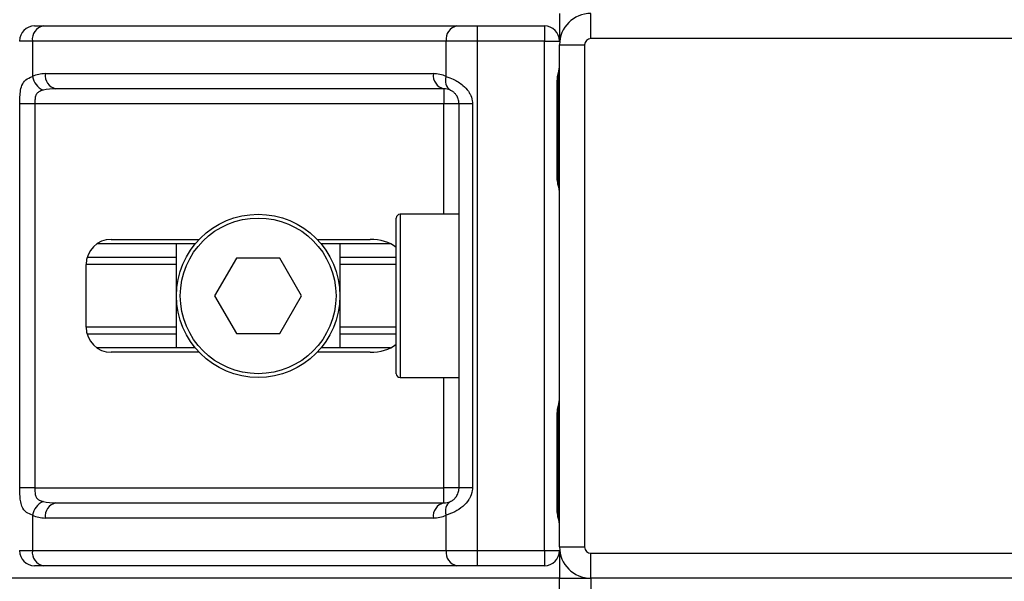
# Model space of a CAD drawing. Header units: millimetres. Extents: x 0 to 420, y 0 to 297.
# Tile 56 of 119: x 161.2 to 163.78, y 205.58 to 207.05. Entities that reach past the tile are written whole.
import ezdxf

# ---------------------------------------------------------------- set-up
doc = ezdxf.new("R2010")
doc.units = ezdxf.units.MM

msp = doc.modelspace()

# ---------------------------------------------------------------- linework, layer by layer
at = {"color": 7, "linetype": 'Continuous', "lineweight": 25}
for p, q in [((162.61568, 207.0679), (162.61568, 206.99532)), ((162.69816, 207.00192), (162.69816, 207.0679)), ((161.23664, 207.03491), (161.25886, 207.03491)), ((161.25886, 207.03491), (162.34593, 207.03491)), ((162.34593, 207.03491), (162.39958, 207.03491)), ((162.39958, 207.03491), (162.39958, 206.99532)), ((162.39958, 207.03491), (162.57609, 207.03491)), ((162.57609, 207.03491), (162.57609, 206.99532)), ((161.23087, 206.99532), (161.19705, 206.99532)), ((162.31793, 206.99532), (161.23087, 206.99532)), ((161.23087, 206.99532), (161.23087, 206.90198)), ((162.31793, 206.90198), (162.31793, 206.99532)), ((162.39958, 206.99532), (162.31793, 206.99532)), ((162.39958, 206.99532), (162.39958, 205.65586)), ((162.57609, 206.99532), (162.39958, 206.99532)), ((162.57609, 205.65586), (162.57609, 206.99532)), ((162.57609, 206.99532), (162.61568, 206.99532)), ((162.61568, 206.98542), (162.68167, 206.98542)), ((162.61568, 205.66576), (162.61568, 206.98542)), ((162.68167, 206.98542), (162.68167, 205.66576)), ((164.01782, 207.00192), (162.69816, 207.00192)), ((161.26463, 206.90954), (162.28417, 206.90954)), ((162.60962, 206.63901), (162.60962, 206.88645)), ((162.61215, 206.88645), (162.60962, 206.88645)), ((162.61215, 206.63901), (162.61215, 206.88645)), ((162.31216, 206.86995), (161.29263, 206.86995)), ((162.31216, 206.86995), (162.31216, 206.83036)), ((161.19773, 205.82082), (161.19773, 206.83036)), ((161.23709, 206.83036), (161.19773, 206.83036)), ((162.31216, 206.83036), (161.23709, 206.83036)), ((161.23709, 206.83036), (161.23709, 205.82082)), ((162.35175, 206.83036), (162.31216, 206.83036)), ((162.31216, 206.54004), (162.31216, 206.83036)), ((162.38704, 206.83036), (162.35175, 206.83036)), ((162.35175, 205.82082), (162.35175, 206.83036)), ((162.38704, 206.83036), (162.38704, 205.82082)), ((162.61214, 206.63901), (162.60962, 206.63901)), ((162.35175, 206.54004), (162.19669, 206.54004)), ((162.19669, 206.54004), (162.19669, 206.11115)), ((162.18679, 206.12104), (162.18679, 206.53014)), ((161.65884, 206.46251), (161.40065, 206.46251)), ((161.43794, 206.47405), (161.66914, 206.47405)), ((161.60944, 206.18868), (161.60944, 206.46251)), ((161.97863, 206.47405), (162.11847, 206.47405)), ((162.1712, 206.46251), (161.98894, 206.46251)), ((162.03833, 206.46251), (162.03833, 206.18868)), ((161.60944, 206.42674), (161.37465, 206.42674)), ((161.76674, 206.42456), (161.7096, 206.32559)), ((161.88103, 206.42456), (161.76674, 206.42456)), ((161.93817, 206.32559), (161.88103, 206.42456)), ((162.18679, 206.42674), (162.03833, 206.42674)), ((161.37195, 206.24311), (161.37195, 206.40807)), ((161.60944, 206.4078), (161.37195, 206.4078)), ((162.18679, 206.4078), (162.03833, 206.4078)), ((161.7096, 206.32559), (161.76674, 206.22662)), ((161.88103, 206.22662), (161.93817, 206.32559)), ((161.60944, 206.24338), (161.37195, 206.24338)), ((162.18679, 206.24338), (162.03833, 206.24338)), ((161.60944, 206.22444), (161.37465, 206.22444)), ((161.76674, 206.22662), (161.88103, 206.22662)), ((162.18679, 206.22444), (162.03833, 206.22444)), ((161.65884, 206.18868), (161.40065, 206.18868)), ((162.1712, 206.18868), (161.98894, 206.18868)), ((161.66914, 206.17713), (161.43794, 206.17713)), ((162.11847, 206.17713), (161.97863, 206.17713)), ((162.19669, 206.11115), (162.35175, 206.11115)), ((162.31216, 205.82082), (162.31216, 206.11115)), ((162.60962, 205.76473), (162.60962, 206.01217)), ((162.61215, 206.01217), (162.60962, 206.01217)), ((162.61215, 205.76473), (162.61215, 206.01217)), ((161.23709, 205.82082), (161.19773, 205.82082)), ((161.23709, 205.82082), (162.31216, 205.82082)), ((162.35175, 205.82082), (162.31216, 205.82082)), ((162.31216, 205.78123), (162.31216, 205.82082)), ((162.38704, 205.82082), (162.35175, 205.82082)), ((161.29263, 205.78123), (162.31216, 205.78123)), ((162.61214, 205.76473), (162.60962, 205.76473)), ((161.23087, 205.7492), (161.23087, 205.65586)), ((162.28417, 205.74164), (161.26463, 205.74164)), ((162.31793, 205.65586), (162.31793, 205.7492)), ((162.61568, 205.66576), (162.68167, 205.66576)), ((161.19705, 205.65586), (161.23087, 205.65586)), ((161.23087, 205.65586), (162.31793, 205.65586)), ((162.31793, 205.65586), (162.39958, 205.65586)), ((162.39958, 205.65586), (162.57609, 205.65586)), ((162.39958, 205.65586), (162.39958, 205.61627)), ((162.57609, 205.65586), (162.61568, 205.65586)), ((162.57609, 205.65586), (162.57609, 205.61627)), ((162.61568, 205.65586), (162.61568, 205.58328)), ((162.69816, 205.58328), (162.69816, 205.64926)), ((162.69816, 205.64926), (164.01782, 205.64926)), ((161.25886, 205.61627), (161.23664, 205.61627)), ((162.34593, 205.61627), (161.25886, 205.61627)), ((162.39958, 205.61627), (162.34593, 205.61627)), ((162.57609, 205.61627), (162.39958, 205.61627)), ((162.61568, 205.58328), (115.50378, 205.58328)), ((162.61568, 205.18738), (162.61568, 205.58328)), ((162.61568, 205.58328), (162.69816, 205.58328)), ((164.01782, 205.58328), (162.69816, 205.58328)), ((162.69816, 205.58328), (162.69816, 205.18738))]:
    msp.add_line(p, q, dxfattribs=at)
for radius in [0.21444, 0.20455]:
    msp.add_circle((161.82389, 206.32559), radius, dxfattribs=at)
for centre, radius, start, end in [((162.69816, 206.98542), 0.08248, 90, 180), ((161.23664, 206.99532), 0.03959, 90, 180), ((161.26586, 207.00027), 0.03534, 101.42175, 188.04947), ((162.35292, 207.00027), 0.03534, 101.42175, 188.04947), ((162.57609, 206.99532), 0.03959, 0, 90), ((162.69816, 206.98542), 0.0165, 90, 180), ((161.26463, 206.83036), 0.07918, 90, 115.24042), ((161.28083, 206.91219), 0.05099, 191.54851, 244.48399), ((161.29963, 206.90459), 0.03534, 171.95053, 258.57825), ((162.31916, 206.90459), 0.03534, 171.95053, 258.57825), ((162.28417, 206.83036), 0.07918, 64.75958, 90), ((162.34628, 206.89115), 0.03035, 159.08981, 235.39013), ((162.31216, 206.83036), 0.03959, 64.75958, 90), ((162.19669, 206.53014), 0.0099, 90, 180), ((161.43794, 206.40807), 0.06598, 90, 180), ((161.43794, 206.24311), 0.06598, 180, 270), ((162.19669, 206.12104), 0.0099, 180, 270), ((161.28083, 205.73899), 0.05099, 115.51601, 168.45149), ((161.29963, 205.74659), 0.03534, 101.42175, 188.04947), ((162.31916, 205.74659), 0.03534, 101.42175, 188.04947), ((162.31216, 205.82082), 0.03959, 270, 295.24042), ((162.34628, 205.76003), 0.03035, 124.60987, 200.91019), ((161.26463, 205.82082), 0.07918, 244.75958, 270), ((162.28417, 205.82082), 0.07918, 270, 295.24042), ((162.69816, 205.66576), 0.08248, 180, 270), ((162.69816, 205.66576), 0.0165, 180, 270), ((161.23664, 205.65586), 0.03959, 180, 270), ((161.26586, 205.65091), 0.03534, 171.95053, 258.57825), ((162.35292, 205.65091), 0.03534, 171.95053, 258.57825), ((162.57609, 205.65586), 0.03959, 270, 0)]:
    msp.add_arc(centre, radius, start, end, dxfattribs=at)
for centre, major_axis, ratio, start_param, end_param in [((161.29263, 206.83036), (0.07918, 0), 0.5, 1.5707963, 2.0113247), ((162.11847, 206.40807), (-0.09331, 0), 0.7071068, 3.890794, 4.712389), ((162.11847, 206.24311), (-0.09331, 0), 0.7071068, 1.5707963, 2.3923913), ((161.29263, 205.82082), (0.07918, 0), 0.5, 4.2718606, 4.712389)]:
    msp.add_ellipse(centre, major_axis=major_axis, ratio=ratio, start_param=start_param, end_param=end_param, dxfattribs=at)
for points, knots in [([(162.60962, 206.88645), (162.60976, 206.89014), (162.61012, 206.89939), (162.61244, 206.91005), (162.61487, 206.92031), (162.61535, 206.92481), (162.61568, 206.92792)], [0, 0, 0, 0, 0.2269894, 0.5690124, 0.702034, 1, 1, 1, 1]), ([(162.61263, 206.88642), (162.61258, 206.89168), (162.61244, 206.90469), (162.61606, 206.91825), (162.61535, 206.92651), (162.61522, 206.92806)], [0, 0, 0, 0, 0.3553058, 0.87926, 1, 1, 1, 1]), ([(161.19773, 206.83036), (161.19774, 206.83272), (161.19779, 206.84245), (161.19823, 206.85283), (161.19979, 206.86691), (161.20286, 206.88043), (161.21237, 206.89444), (161.22452, 206.89939), (161.23087, 206.90198)], [0, 0, 0, 0, 0.0620594, 0.25604, 0.2811965, 0.496867, 0.7368773, 1, 1, 1, 1]), ([(162.31793, 206.90198), (162.32405, 206.89987), (162.33807, 206.89504), (162.35988, 206.88201), (162.37413, 206.86693), (162.38245, 206.8532), (162.3865, 206.84193), (162.38692, 206.83307), (162.38704, 206.83036)], [0, 0, 0, 0, 0.2204024, 0.5050019, 0.6931202, 0.7669429, 0.9288339, 1, 1, 1, 1]), ([(161.25886, 206.86617), (161.25476, 206.86496), (161.24784, 206.86292), (161.24272, 206.85788), (161.23956, 206.85253), (161.23758, 206.84543), (161.23713, 206.83673), (161.23709, 206.83154), (161.23709, 206.83036)], [0, 0, 0, 0, 0.27379704, 0.46230291, 0.49915809, 0.70498278, 0.93304377, 1, 1, 1, 1]), ([(162.35175, 206.83036), (162.35134, 206.83471), (162.35062, 206.84247), (162.34654, 206.85035), (162.34235, 206.85624), (162.33877, 206.85985), (162.33365, 206.8638), (162.33099, 206.86517), (162.32904, 206.86617)], [0, 0, 0, 0, 0.2459514, 0.4382643, 0.4984306, 0.6829349, 0.7679658, 1, 1, 1, 1]), ([(162.61536, 206.60188), (162.61527, 206.60356), (162.61482, 206.61213), (162.61214, 206.62623), (162.61221, 206.63887), (162.61223, 206.64361)], [0, 0, 0, 0, 0.13224493, 0.67417628, 1, 1, 1, 1]), ([(162.61568, 206.59753), (162.61563, 206.59868), (162.61541, 206.60321), (162.61373, 206.60976), (162.61149, 206.62), (162.60989, 206.62846), (162.60969, 206.63646), (162.60962, 206.63901)], [0, 0, 0, 0, 0.1172575, 0.461179, 0.5069762, 0.8431627, 1, 1, 1, 1]), ([(162.60962, 206.01217), (162.60976, 206.01586), (162.61012, 206.02511), (162.61244, 206.03577), (162.61487, 206.04604), (162.61535, 206.05054), (162.61568, 206.05365)], [0, 0, 0, 0, 0.2269894, 0.5690124, 0.702034, 1, 1, 1, 1]), ([(162.61263, 206.01215), (162.61258, 206.0174), (162.61244, 206.03041), (162.61606, 206.04397), (162.61535, 206.05224), (162.61522, 206.05379)], [0, 0, 0, 0, 0.3553058, 0.87926, 1, 1, 1, 1]), ([(161.23087, 205.7492), (161.22548, 205.75131), (161.21313, 205.75614), (161.20344, 205.76917), (161.19977, 205.78425), (161.19826, 205.79798), (161.19779, 205.80925), (161.19775, 205.81811), (161.19773, 205.82082)], [0, 0, 0, 0, 0.2204024, 0.5050019, 0.6931202, 0.7669429, 0.9288339, 1, 1, 1, 1]), ([(161.23709, 205.82082), (161.23715, 205.81647), (161.23726, 205.80871), (161.23883, 205.80083), (161.24147, 205.79494), (161.24455, 205.79133), (161.25061, 205.78738), (161.25537, 205.78601), (161.25886, 205.78501)], [0, 0, 0, 0, 0.2459514, 0.4382643, 0.4984306, 0.6829349, 0.7679658, 1, 1, 1, 1]), ([(162.38704, 205.82082), (162.38695, 205.81846), (162.38654, 205.80873), (162.38261, 205.79835), (162.37413, 205.78428), (162.36168, 205.77075), (162.33945, 205.75675), (162.32532, 205.75179), (162.31793, 205.7492)], [0, 0, 0, 0, 0.0620594, 0.25604, 0.2811965, 0.496867, 0.7368773, 1, 1, 1, 1]), ([(162.32904, 205.78501), (162.33138, 205.78622), (162.33533, 205.78826), (162.34082, 205.7933), (162.34517, 205.79865), (162.34936, 205.80575), (162.35158, 205.81445), (162.35172, 205.81964), (162.35175, 205.82082)], [0, 0, 0, 0, 0.273797, 0.4623029, 0.4991581, 0.7049828, 0.9330438, 1, 1, 1, 1]), ([(162.61568, 205.72326), (162.61563, 205.72441), (162.61541, 205.72893), (162.61373, 205.73549), (162.61149, 205.74573), (162.60989, 205.75419), (162.60969, 205.76219), (162.60962, 205.76473)], [0, 0, 0, 0, 0.1172575, 0.461179, 0.5069762, 0.8431627, 1, 1, 1, 1]), ([(162.61536, 205.7276), (162.61527, 205.72928), (162.61482, 205.73786), (162.61214, 205.75196), (162.61221, 205.76459), (162.61223, 205.76934)], [0, 0, 0, 0, 0.1322449, 0.6741763, 1, 1, 1, 1])]:
    msp.add_open_spline(points, degree=3, knots=knots, dxfattribs=at)

doc.saveas('drawing.dxf')
